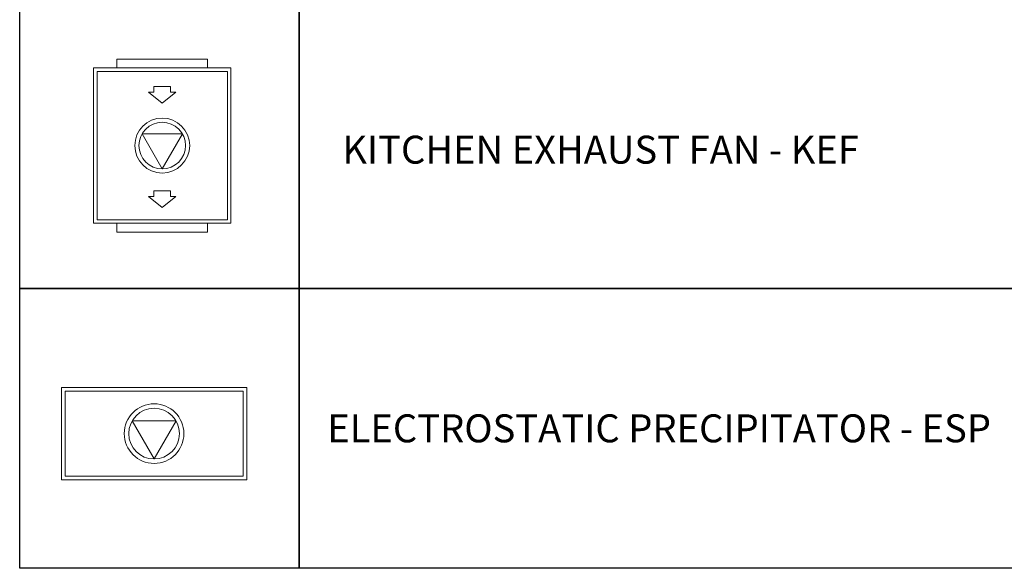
# Model space of a CAD drawing. Header units: millimetres. Extents: x -410 to 72073, y -3152 to 13830.
# Tile 74 of 92: x 34132 to 37654, y 8201 to 10161. Entities that reach past the tile are written whole.
import ezdxf

# ---------------------------------------------------------------- set-up
doc = ezdxf.new("R2010")
doc.units = ezdxf.units.MM
doc.layers.add('ACMV-KE-FLOW-ARROW', color=220, linetype='Continuous', lineweight=20, true_color=0xff00bf)
doc.layers.add('ACMV-VENTILATION FAN', color=30, linetype='Continuous', lineweight=20, true_color=0xff7f00)
doc.layers.add('ACMV-MEPF_General Text', color=7, linetype='Continuous')
doc.layers.add('FIRE-SPKLR-LGND-LINE', color=7, linetype='Continuous')
doc.styles.get("Standard").update_dxf_attribs({"font": 'arial.ttf'})

# ---------------------------------------------------------------- blocks, each defined once
blk = doc.blocks.new('KEF-6000CFM')
at = {"layer": 'ACMV-KE-FLOW-ARROW'}
for points in [[(0, 939.2), (-100, 1019.2), (-60, 1019.2), (-60, 1059.2), (60, 1059.2), (60, 1019.2), (100, 1019.2), (0, 939.2)], [(0, 179.2), (-100, 259.2), (-60, 259.2), (-60, 299.2), (60, 299.2), (60, 259.2), (100, 259.2), (0, 179.2)]]:
    blk.add_lwpolyline(points, dxfattribs=at)
blk.add_lwpolyline([(0, 460), (147.2, 715), (-147.2, 715)], close=True, dxfattribs=at)
at = {"layer": 'ACMV-VENTILATION FAN'}
for points in [[(-330, 1260), (330, 1260), (330, 1195), (-330, 1195)], [(-500, 1195), (500, 1195), (500, 65), (-500, 65)], [(-475, 1170), (475, 1170), (475, 90), (-475, 90)], [(-330, 0), (330, 0), (330, 65), (-330, 65)]]:
    blk.add_lwpolyline(points, close=True, dxfattribs=at)
for radius in [200, 170]:
    blk.add_circle((0, 630), radius, dxfattribs=at)
blk = doc.blocks.new('RYDAIR ESP - 2900')
at = {"layer": 'ACMV-KE-FLOW-ARROW'}
blk.add_lwpolyline([(0, 140), (147.2, 395), (-147.2, 395)], close=True, dxfattribs=at)
at = {"layer": 'ACMV-VENTILATION FAN'}
for points in [[(-621.5, 620), (621.5, 620), (621.5, 0), (-621.5, 0)], [(-596.5, 595), (596.5, 595), (596.5, 25), (-596.5, 25)]]:
    blk.add_lwpolyline(points, close=True, dxfattribs=at)
for radius in [200, 170]:
    blk.add_circle((0, 310), radius, dxfattribs=at)

msp = doc.modelspace()

# ---------------------------------------------------------------- linework, layer by layer
at = {"layer": 'FIRE-SPKLR-LGND-LINE'}
for points in [[(35132.3, 10201.2), (35132.3, 9201.2), (34132.3, 9201.2), (34132.3, 10201.2)], [(35132.3, 10201.2), (38632.3, 10201.2), (38632.3, 9201.2), (35132.3, 9201.2)], [(35132.3, 9201.2), (35132.3, 8201.2), (34132.3, 8201.2), (34132.3, 9201.2)], [(35132.3, 9201.2), (38632.3, 9201.2), (38632.3, 8201.2), (35132.3, 8201.2)]]:
    msp.add_lwpolyline(points, close=True, dxfattribs=at)

# ---------------------------------------------------------------- block references
for name, p, xscale, yscale, zscale in [('KEF-6000CFM', (34642.1, 9402.4), 0.4907407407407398, 0.4907407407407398, 0.4907407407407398), ('RYDAIR ESP - 2900', (34613, 8517), 0.533381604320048, 0.533381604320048, 0.533381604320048)]:
    msp.add_blockref(name, p, dxfattribs=dict(xscale=xscale, yscale=yscale, zscale=zscale))

# ---------------------------------------------------------------- texts
at = {"layer": 'ACMV-MEPF_General Text', "char_height": 100, "attachment_point": 4}
for s, insert in [('{\\Fromans|c0;KITCHEN EXHAUST FAN - KEF}', (35286.3, 9696.9)), ('{\\Fromans|c0;ELECTROSTATIC PRECIPITATOR - ESP}', (35232.3, 8701.2))]:
    msp.add_mtext_dynamic_manual_height_columns(s, width=3300, gutter_width=15540.7, heights=[500], dxfattribs=dict(at, insert=insert))

doc.saveas('drawing.dxf')
